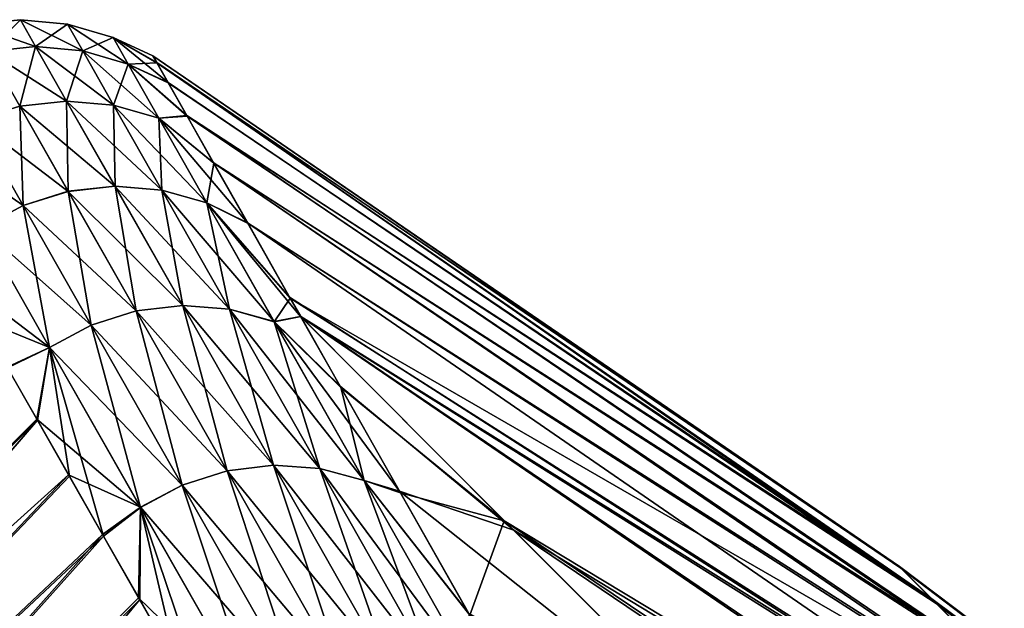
# Model space of a CAD drawing. Header units: metres. Extents: x -42 to 163, y -93 to 90.
# Tile 213 of 232: x 80.11 to 84.17, y 87.24 to 89.67. Entities that reach past the tile are written whole.
import ezdxf

# ---------------------------------------------------------------- set-up
doc = ezdxf.new("R2010")
doc.units = ezdxf.units.M
doc.layers.add('solid_500770_SW0001', color=7, linetype='CONTINUOUS')

msp = doc.modelspace()

# ---------------------------------------------------------------- linework, layer by layer
at = {"layer": 'solid_500770_SW0001'}
for points in [[(80.108292, 89.666733, 1.169352), (79.914131, 89.646248, 1.171438), (79.976936, 89.535919, 3.528274)], [(80.108292, 89.666733, 1.169352), (80.108337, 89.666626, -1.172057), (79.914131, 89.646248, 1.171438)], [(80.108337, 89.666626, -1.172057), (79.914177, 89.646133, -1.174143), (79.914131, 89.646248, 1.171438)], [(80.108337, 89.666626, -1.172057), (80.170975, 89.556366, -3.524437), (79.914177, 89.646133, -1.174143)], [(80.170975, 89.556366, -3.524437), (79.976982, 89.535728, -3.530715), (79.914177, 89.646133, -1.174143)], [(80.170929, 89.556557, 3.521996), (80.108292, 89.666733, 1.169352), (79.976936, 89.535919, 3.528274)], [(80.302948, 89.648552, -1.169066), (80.108337, 89.666626, -1.172057), (80.108292, 89.666733, 1.169352)], [(80.30291, 89.648659, 1.166363), (80.108292, 89.666733, 1.169352), (80.170929, 89.556557, 3.521996)], [(80.30291, 89.648659, 1.166363), (80.302948, 89.648552, -1.169066), (80.108292, 89.666733, 1.169352)], [(80.365364, 89.538544, -3.515438), (80.170975, 89.556366, -3.524437), (80.108337, 89.666626, -1.172057)], [(80.302948, 89.648552, -1.169066), (80.365364, 89.538544, -3.515438), (80.108337, 89.666626, -1.172057)], [(80.365318, 89.538734, 3.512999), (80.30291, 89.648659, 1.166363), (80.170929, 89.556557, 3.521996)], [(80.490639, 89.593498, -1.165305), (80.302948, 89.648552, -1.169066), (80.30291, 89.648659, 1.166363)], [(80.490601, 89.593613, 1.162604), (80.30291, 89.648659, 1.166363), (80.365318, 89.538734, 3.512999)], [(80.490601, 89.593613, 1.162604), (80.490639, 89.593498, -1.165305), (80.30291, 89.648659, 1.166363)], [(80.552788, 89.483849, -3.504123), (80.365364, 89.538544, -3.515438), (80.302948, 89.648552, -1.169066)], [(80.490639, 89.593498, -1.165305), (80.552788, 89.483849, -3.504123), (80.302948, 89.648552, -1.169066)], [(80.552742, 89.484039, 3.501687), (80.490601, 89.593613, 1.162604), (80.365318, 89.538734, 3.512999)], [(80.490601, 89.593613, 1.162604), (80.67099, 89.489479, 1.665518), (80.655006, 89.517471, 0.010973)], [(80.552742, 89.484039, 3.501687), (80.67099, 89.489479, 1.665518), (80.490601, 89.593613, 1.162604)], [(80.490601, 89.593613, 1.162604), (80.655006, 89.517471, 0.010973), (80.490639, 89.593498, -1.165305)], [(80.490639, 89.593498, -1.165305), (80.655006, 89.517471, 0.010973), (80.670601, 89.490189, -1.643599)], [(80.490639, 89.593498, -1.165305), (80.670601, 89.490189, -1.643599), (80.717079, 89.408119, -3.295525)], [(80.490639, 89.593498, -1.165305), (80.717079, 89.408119, -3.295525), (80.552788, 89.483849, -3.504123)], [(80.170929, 89.556557, 3.521996), (79.976936, 89.535919, 3.528274), (80.105209, 89.310524, 5.918386)], [(80.170975, 89.556366, -3.524437), (80.298851, 89.331291, -5.90981), (79.976982, 89.535728, -3.530715)], [(80.298859, 89.331459, 5.907855), (80.170929, 89.556557, 3.521996), (80.105209, 89.310524, 5.918386)], [(80.365318, 89.538734, 3.512999), (80.170929, 89.556557, 3.521996), (80.298859, 89.331459, 5.907855)], [(80.492783, 89.314003, -5.894722), (80.298851, 89.331291, -5.90981), (80.170975, 89.556366, -3.524437)], [(80.365364, 89.538544, -3.515438), (80.492783, 89.314003, -5.894722), (80.170975, 89.556366, -3.524437)], [(80.105209, 89.310524, 5.918386), (79.976936, 89.535919, 3.528274), (79.918945, 89.252129, 5.923978)], [(80.298851, 89.331291, -5.90981), (80.105202, 89.310356, -5.920343), (79.976982, 89.535728, -3.530715)], [(80.49279, 89.314163, 5.892769), (80.365318, 89.538734, 3.512999), (80.298859, 89.331459, 5.907855)], [(80.552742, 89.484039, 3.501687), (80.365318, 89.538734, 3.512999), (80.49279, 89.314163, 5.892769)], [(80.679672, 89.260025, -5.875755), (80.492783, 89.314003, -5.894722), (80.365364, 89.538544, -3.515438)], [(80.552788, 89.483849, -3.504123), (80.679672, 89.260025, -5.875755), (80.365364, 89.538544, -3.515438)], [(80.655006, 89.517471, 0.010973), (83.733704, 87.411667, 0.803647), (83.739807, 87.405571, -0.957254)], [(80.655006, 89.517471, 0.010973), (80.67099, 89.489479, 1.665518), (83.733704, 87.411667, 0.803647)], [(80.670601, 89.490189, -1.643599), (80.655006, 89.517471, 0.010973), (83.739807, 87.405571, -0.957254)], [(80.679672, 89.260193, 5.873806), (80.552742, 89.484039, 3.501687), (80.49279, 89.314163, 5.892769)], [(80.552742, 89.484039, 3.501687), (80.717926, 89.406654, 3.3174), (80.67099, 89.489479, 1.665518)], [(80.552742, 89.484039, 3.501687), (80.795998, 89.268837, 4.96637), (80.717926, 89.406654, 3.3174)], [(80.679672, 89.260193, 5.873806), (80.795998, 89.268837, 4.96637), (80.552742, 89.484039, 3.501687)], [(80.552788, 89.483849, -3.504123), (80.717079, 89.408119, -3.295525), (80.79467, 89.27108, -4.944528)], [(80.552788, 89.483849, -3.504123), (80.79467, 89.27108, -4.944528), (80.679672, 89.260025, -5.875755)], [(80.670601, 89.490189, -1.643599), (83.739807, 87.405571, -0.957254), (83.885277, 87.260094, -2.706117)], [(80.717079, 89.408119, -3.295525), (80.670601, 89.490189, -1.643599), (83.885277, 87.260094, -2.706117)], [(80.67099, 89.489479, 1.665518), (83.867058, 87.27832, 2.554442), (83.733704, 87.411667, 0.803647)], [(80.67099, 89.489479, 1.665518), (80.717926, 89.406654, 3.3174), (83.867058, 87.27832, 2.554442)], [(80.79467, 89.27108, -4.944528), (80.717079, 89.408119, -3.295525), (83.885277, 87.260094, -2.706117)], [(80.717926, 89.406654, 3.3174), (80.795998, 89.268837, 4.96637), (83.867058, 87.27832, 2.554442)], [(80.105202, 89.310356, -5.920343), (80.305176, 88.958878, -8.364836), (79.918938, 89.251961, -5.925934)], [(80.105209, 89.310524, 5.918386), (79.918945, 89.252129, 5.923978), (80.11927, 88.900497, 8.371384)], [(80.298851, 89.331291, -5.90981), (80.498291, 88.980293, -8.349945), (80.105202, 89.310356, -5.920343)], [(80.498291, 88.980293, -8.349945), (80.305176, 88.958878, -8.364836), (80.105202, 89.310356, -5.920343)], [(80.298859, 89.331459, 5.907855), (80.105209, 89.310524, 5.918386), (80.305214, 88.959007, 8.36346)], [(80.305214, 88.959007, 8.36346), (80.105209, 89.310524, 5.918386), (80.11927, 88.900497, 8.371384)], [(80.691521, 88.963821, -8.328634), (80.498291, 88.980293, -8.349945), (80.298851, 89.331291, -5.90981)], [(80.492783, 89.314003, -5.894722), (80.691521, 88.963821, -8.328634), (80.298851, 89.331291, -5.90981)], [(80.498329, 88.980415, 8.348571), (80.298859, 89.331459, 5.907855), (80.305214, 88.959007, 8.36346)], [(80.49279, 89.314163, 5.892769), (80.298859, 89.331459, 5.907855), (80.498329, 88.980415, 8.348571)], [(80.877563, 88.910973, -8.301855), (80.691521, 88.963821, -8.328634), (80.492783, 89.314003, -5.894722)], [(80.679672, 89.260025, -5.875755), (80.877563, 88.910973, -8.301855), (80.492783, 89.314003, -5.894722)], [(80.691559, 88.963943, 8.327263), (80.49279, 89.314163, 5.892769), (80.498329, 88.980415, 8.348571)], [(80.679672, 89.260193, 5.873806), (80.49279, 89.314163, 5.892769), (80.691559, 88.963943, 8.327263)], [(80.679672, 89.260025, -5.875755), (80.79467, 89.27108, -4.944528), (80.903824, 89.078491, -6.591457)], [(80.679672, 89.260193, 5.873806), (80.905609, 89.075478, 6.613291), (80.795998, 89.268837, 4.96637)], [(80.79467, 89.27108, -4.944528), (83.885277, 87.260094, -2.706117), (84.168297, 86.977081, -4.420949)], [(80.903824, 89.078491, -6.591457), (80.79467, 89.27108, -4.944528), (84.168297, 86.977081, -4.420949)], [(80.795998, 89.268837, 4.96637), (84.138184, 87.007195, 4.273113), (83.867058, 87.27832, 2.554442)], [(80.795998, 89.268837, 4.96637), (80.905609, 89.075478, 6.613291), (84.138184, 87.007195, 4.273113)], [(79.918938, 89.251961, -5.925934), (80.119232, 88.900368, -8.372761), (79.746918, 89.15918, -5.926489)], [(80.305176, 88.958878, -8.364836), (80.119232, 88.900368, -8.372761), (79.918938, 89.251961, -5.925934)], [(80.11927, 88.900497, 8.371384), (79.918945, 89.252129, 5.923978), (79.94735, 88.807953, 8.372207)], [(80.877602, 88.911095, 8.300488), (80.905609, 89.075478, 6.613291), (80.679672, 89.260193, 5.873806)], [(80.877602, 88.911095, 8.300488), (80.679672, 89.260193, 5.873806), (80.691559, 88.963943, 8.327263)], [(80.679672, 89.260025, -5.875755), (80.903824, 89.078491, -6.591457), (81.044838, 88.829567, -8.238121)], [(80.679672, 89.260025, -5.875755), (81.044838, 88.829567, -8.238121), (80.877563, 88.910973, -8.301855)], [(80.119232, 88.900368, -8.372761), (79.947304, 88.807823, -8.373583), (79.746918, 89.15918, -5.926489)], [(80.877602, 88.911095, 8.300488), (81.047112, 88.82576, 8.259929), (80.905609, 89.075478, 6.613291)], [(80.903824, 89.078491, -6.591457), (84.168297, 86.977081, -4.420949), (84.585297, 86.560074, -6.080186)], [(81.044838, 88.829567, -8.238121), (80.903824, 89.078491, -6.591457), (84.585297, 86.560074, -6.080186)], [(80.905609, 89.075478, 6.613291), (84.543671, 86.601707, 5.938047), (84.138184, 87.007195, 4.273113)], [(80.905609, 89.075478, 6.613291), (81.047112, 88.82576, 8.259929), (84.543671, 86.601707, 5.938047)], [(80.498291, 88.980293, -8.349945), (80.777863, 88.488228, -10.865399), (80.305176, 88.958878, -8.364836)], [(80.498329, 88.980415, 8.348571), (80.305214, 88.959007, 8.36346), (80.585793, 88.465729, 10.883761)], [(80.970108, 88.472908, -10.837682), (80.777863, 88.488228, -10.865399), (80.498291, 88.980293, -8.349945)], [(80.691521, 88.963821, -8.328634), (80.970108, 88.472908, -10.837682), (80.498291, 88.980293, -8.349945)], [(80.778175, 88.487816, 10.864375), (80.498329, 88.980415, 8.348571), (80.585793, 88.465729, 10.883761)], [(80.691559, 88.963943, 8.327263), (80.498329, 88.980415, 8.348571), (80.778175, 88.487816, 10.864375)], [(80.305176, 88.958878, -8.364836), (80.58548, 88.466141, -10.884789), (80.119232, 88.900368, -8.372761)], [(80.305214, 88.959007, 8.36346), (80.11927, 88.900497, 8.371384), (80.400299, 88.407043, 10.894113)], [(80.777863, 88.488228, -10.865399), (80.58548, 88.466141, -10.884789), (80.305176, 88.958878, -8.364836)], [(80.585793, 88.465729, 10.883761), (80.305214, 88.959007, 8.36346), (80.400299, 88.407043, 10.894113)], [(81.154991, 88.421631, -10.802871), (80.970108, 88.472908, -10.837682), (80.691521, 88.963821, -8.328634)], [(80.877563, 88.910973, -8.301855), (81.154991, 88.421631, -10.802871), (80.691521, 88.963821, -8.328634)], [(80.970421, 88.472496, 10.836659), (80.691559, 88.963943, 8.327263), (80.778175, 88.487816, 10.864375)], [(80.877602, 88.911095, 8.300488), (80.691559, 88.963943, 8.327263), (80.970421, 88.472496, 10.836659)], [(80.119232, 88.900368, -8.372761), (80.399979, 88.407448, -10.895141), (79.947304, 88.807823, -8.373583)], [(80.11927, 88.900497, 8.371384), (79.94735, 88.807953, 8.372207), (80.2285, 88.314819, 10.895248)], [(80.58548, 88.466141, -10.884789), (80.399979, 88.407448, -10.895141), (80.119232, 88.900368, -8.372761)], [(80.400299, 88.407043, 10.894113), (80.11927, 88.900497, 8.371384), (80.2285, 88.314819, 10.895248)], [(80.877563, 88.910973, -8.301855), (81.044838, 88.829567, -8.238121), (81.218178, 88.522934, -9.887367)], [(80.877563, 88.910973, -8.301855), (81.218178, 88.522934, -9.887367), (81.263298, 88.443222, -10.270551)], [(80.877563, 88.910973, -8.301855), (81.263298, 88.443222, -10.270551), (81.154991, 88.421631, -10.802871)], [(80.877602, 88.911095, 8.300488), (81.221107, 88.518219, 9.90907), (81.047112, 88.82576, 8.259929)], [(81.155304, 88.421227, 10.801853), (81.221107, 88.518219, 9.90907), (80.877602, 88.911095, 8.300488)], [(81.155304, 88.421227, 10.801853), (80.877602, 88.911095, 8.300488), (80.970421, 88.472496, 10.836659)], [(81.044838, 88.829567, -8.238121), (84.585297, 86.560074, -6.080186), (85.131042, 86.014336, -7.66296)], [(81.218178, 88.522934, -9.887367), (81.044838, 88.829567, -8.238121), (85.131042, 86.014336, -7.66296)], [(81.047112, 88.82576, 8.259929), (81.221107, 88.518219, 9.90907), (84.543671, 86.601707, 5.938047)], [(79.837761, 88.612206, -8.784778), (79.947304, 88.807823, -8.373583), (80.228188, 88.315224, -10.896276)], [(80.399979, 88.407448, -10.895141), (80.228188, 88.315224, -10.896276), (79.947304, 88.807823, -8.373583)], [(80.05555, 88.230865, 10.709656), (80.2285, 88.314819, 10.895248), (79.94735, 88.807953, 8.372207)], [(79.940659, 88.43206, -9.744875), (79.837761, 88.612206, -8.784778), (80.228188, 88.315224, -10.896276)], [(81.155304, 88.421227, 10.801853), (81.264091, 88.44236, 10.273062), (81.221107, 88.518219, 9.90907)], [(81.263298, 88.443222, -10.270551), (81.218178, 88.522934, -9.887367), (85.131042, 86.014336, -7.66296)], [(81.221107, 88.518219, 9.90907), (85.078423, 86.066956, 7.528307), (84.543671, 86.601707, 5.938047)], [(81.221107, 88.518219, 9.90907), (81.264091, 88.44236, 10.273062), (85.078423, 86.066956, 7.528307)], [(80.58548, 88.466141, -10.884789), (80.96035, 87.806877, -13.497401), (80.399979, 88.407448, -10.895141)], [(80.585793, 88.465729, 10.883761), (80.400299, 88.407043, 10.894113), (80.775635, 87.747681, 13.509572)], [(80.777863, 88.488228, -10.865399), (81.151764, 87.829887, -13.473341), (80.58548, 88.466141, -10.884789)], [(81.151764, 87.829887, -13.473341), (80.96035, 87.806877, -13.497401), (80.58548, 88.466141, -10.884789)], [(80.778175, 88.487816, 10.864375), (80.585793, 88.465729, 10.883761), (80.960548, 87.806633, 13.496677)], [(80.960548, 87.806633, 13.496677), (80.585793, 88.465729, 10.883761), (80.775635, 87.747681, 13.509572)], [(81.342728, 87.816124, -13.438993), (81.151764, 87.829887, -13.473341), (80.777863, 88.488228, -10.865399)], [(80.970108, 88.472908, -10.837682), (81.342728, 87.816124, -13.438993), (80.777863, 88.488228, -10.865399)], [(81.151962, 87.829636, 13.47262), (80.778175, 88.487816, 10.864375), (80.960548, 87.806633, 13.496677)], [(80.970421, 88.472496, 10.836659), (80.778175, 88.487816, 10.864375), (81.151962, 87.829636, 13.47262)], [(81.526077, 87.766945, -13.395885), (81.342728, 87.816124, -13.438993), (80.970108, 88.472908, -10.837682)], [(81.154991, 88.421631, -10.802871), (81.526077, 87.766945, -13.395885), (80.970108, 88.472908, -10.837682)], [(81.342926, 87.815872, 13.438277), (80.970421, 88.472496, 10.836659), (81.151962, 87.829636, 13.47262)], [(81.155304, 88.421227, 10.801853), (80.970421, 88.472496, 10.836659), (81.342926, 87.815872, 13.438277)], [(80.053635, 88.234268, -10.69571), (79.940659, 88.43206, -9.744875), (80.228188, 88.315224, -10.896276)], [(81.154991, 88.421631, -10.802871), (81.263298, 88.443222, -10.270551), (81.426315, 88.155312, -11.542862)], [(81.154991, 88.421631, -10.802871), (81.426315, 88.155312, -11.542862), (81.671783, 87.722633, -13.209263)], [(81.154991, 88.421631, -10.802871), (81.671783, 87.722633, -13.209263), (81.526077, 87.766945, -13.395885)], [(81.155304, 88.421227, 10.801853), (81.429985, 88.149597, 11.564651), (81.264091, 88.44236, 10.273062)], [(81.526276, 87.766693, 13.395174), (81.429985, 88.149597, 11.564651), (81.155304, 88.421227, 10.801853)], [(81.526276, 87.766693, 13.395174), (81.155304, 88.421227, 10.801853), (81.342926, 87.815872, 13.438277)], [(81.263298, 88.443222, -10.270551), (85.131042, 86.014336, -7.66296), (85.798668, 85.34671, -9.149368)], [(82.142883, 87.561569, -12.224165), (81.263298, 88.443222, -10.270551), (85.798668, 85.34671, -9.149368)], [(81.426315, 88.155312, -11.542862), (81.263298, 88.443222, -10.270551), (82.142883, 87.561569, -12.224165)], [(81.264091, 88.44236, 10.273062), (85.73571, 85.40966, 9.023894), (85.078423, 86.066956, 7.528307)], [(81.264091, 88.44236, 10.273062), (82.103882, 87.600578, 12.147486), (85.73571, 85.40966, 9.023894)], [(81.429985, 88.149597, 11.564651), (82.103882, 87.600578, 12.147486), (81.264091, 88.44236, 10.273062)], [(80.399979, 88.407448, -10.895141), (80.775436, 87.747925, -13.510298), (80.228188, 88.315224, -10.896276)], [(80.400299, 88.407043, 10.894113), (80.2285, 88.314819, 10.895248), (80.604004, 87.65583, 13.511082)], [(80.96035, 87.806877, -13.497401), (80.775436, 87.747925, -13.510298), (80.399979, 88.407448, -10.895141)], [(80.775635, 87.747681, 13.509572), (80.400299, 88.407043, 10.894113), (80.604004, 87.65583, 13.511082)], [(80.17585, 88.02018, -11.632514), (80.053635, 88.234268, -10.69571), (80.228188, 88.315224, -10.896276)], [(80.05555, 88.230865, 10.709656), (80.178291, 88.015793, 11.649373), (80.2285, 88.314819, 10.895248)], [(80.17585, 88.02018, -11.632514), (80.228188, 88.315224, -10.896276), (80.603813, 87.656075, -13.511807)], [(80.178291, 88.015793, 11.649373), (80.310104, 87.784317, 12.576722), (80.2285, 88.314819, 10.895248)], [(80.775436, 87.747925, -13.510298), (80.603813, 87.656075, -13.511807), (80.228188, 88.315224, -10.896276)], [(80.450844, 87.537354, 13.490749), (80.604004, 87.65583, 13.511082), (80.2285, 88.314819, 10.895248)], [(80.310104, 87.784317, 12.576722), (80.450844, 87.537354, 13.490749), (80.2285, 88.314819, 10.895248)], [(76.655869, 84.506142, 11.320271), (80.178291, 88.015793, 11.649373), (80.05555, 88.230865, 10.709656)], [(76.659798, 84.502136, -11.342885), (80.053635, 88.234268, -10.69571), (80.17585, 88.02018, -11.632514)], [(81.671783, 87.722633, -13.209263), (81.426315, 88.155312, -11.542862), (82.142883, 87.561569, -12.224165)], [(81.429985, 88.149597, 11.564651), (81.675705, 87.71611, 13.231763), (82.103882, 87.600578, 12.147486)], [(81.526276, 87.766693, 13.395174), (81.675705, 87.71611, 13.231763), (81.429985, 88.149597, 11.564651)], [(76.923492, 84.231339, 12.691237), (80.178291, 88.015793, 11.649373), (76.655869, 84.506142, 11.320271)], [(76.659798, 84.502136, -11.342885), (80.17585, 88.02018, -11.632514), (80.306999, 87.789902, -12.55621)], [(76.923492, 84.231339, 12.691237), (80.310104, 87.784317, 12.576722), (80.178291, 88.015793, 11.649373)], [(80.306999, 87.789902, -12.55621), (80.17585, 88.02018, -11.632514), (80.603813, 87.656075, -13.511807)], [(80.96035, 87.806877, -13.497401), (81.44529, 86.953583, -16.218628), (80.775436, 87.747925, -13.510298)], [(80.960548, 87.806633, 13.496677), (80.775635, 87.747681, 13.509572), (81.261147, 86.894264, 16.232414)], [(81.151764, 87.829887, -13.473341), (81.635483, 86.977814, -16.189693), (80.96035, 87.806877, -13.497401)], [(81.635483, 86.977814, -16.189693), (81.44529, 86.953583, -16.218628), (80.96035, 87.806877, -13.497401)], [(81.151962, 87.829636, 13.47262), (80.960548, 87.806633, 13.496677), (81.44532, 86.953598, 16.216837)], [(81.44532, 86.953598, 16.216837), (80.960548, 87.806633, 13.496677), (81.261147, 86.894264, 16.232414)], [(81.824814, 86.966057, -16.14846), (81.635483, 86.977814, -16.189693), (81.151764, 87.829887, -13.473341)], [(81.342728, 87.816124, -13.438993), (81.824814, 86.966057, -16.14846), (81.151764, 87.829887, -13.473341)], [(81.635521, 86.977829, 16.18791), (81.151962, 87.829636, 13.47262), (81.44532, 86.953598, 16.216837)], [(81.342926, 87.815872, 13.438277), (81.151962, 87.829636, 13.47262), (81.635521, 86.977829, 16.18791)], [(82.006226, 86.919594, -16.096748), (81.824814, 86.966057, -16.14846), (81.342728, 87.816124, -13.438993)], [(81.526077, 87.766945, -13.395885), (82.006226, 86.919594, -16.096748), (81.342728, 87.816124, -13.438993)], [(81.824852, 86.966072, 16.146685), (81.342926, 87.815872, 13.438277), (81.635521, 86.977829, 16.18791)], [(81.526276, 87.766693, 13.395174), (81.342926, 87.815872, 13.438277), (81.824852, 86.966072, 16.146685)], [(76.659798, 84.502136, -11.342885), (80.306999, 87.789902, -12.55621), (76.927094, 84.227684, -12.708989)], [(76.923492, 84.231339, 12.691237), (80.450844, 87.537354, 13.490749), (80.310104, 87.784317, 12.576722)], [(76.927094, 84.227684, -12.708989), (80.306999, 87.789902, -12.55621), (80.447113, 87.544083, -13.467076)], [(80.447113, 87.544083, -13.467076), (80.306999, 87.789902, -12.55621), (80.603813, 87.656075, -13.511807)], [(81.526077, 87.766945, -13.395885), (81.671783, 87.722633, -13.209263), (81.956932, 87.219223, -14.896311)], [(81.526077, 87.766945, -13.395885), (81.956932, 87.219223, -14.896311), (82.006226, 86.919594, -16.096748)], [(81.526276, 87.766693, 13.395174), (81.961273, 87.211838, 14.918889), (81.675705, 87.71611, 13.231763)], [(82.006271, 86.919609, 16.09498), (81.961273, 87.211838, 14.918889), (81.526276, 87.766693, 13.395174)], [(82.006271, 86.919609, 16.09498), (81.526276, 87.766693, 13.395174), (81.824852, 86.966072, 16.146685)], [(80.775436, 87.747925, -13.510298), (81.261116, 86.894241, -16.234209), (80.603813, 87.656075, -13.511807)], [(80.775635, 87.747681, 13.509572), (80.604004, 87.65583, 13.511082), (81.089737, 86.802841, 16.234371)], [(81.44529, 86.953583, -16.218628), (81.261116, 86.894241, -16.234209), (80.775436, 87.747925, -13.510298)], [(81.261147, 86.894264, 16.232414), (80.775635, 87.747681, 13.509572), (81.089737, 86.802841, 16.234371)], [(81.671783, 87.722633, -13.209263), (82.142883, 87.561569, -12.224165), (83.176346, 86.528114, -14.026122)], [(81.956932, 87.219223, -14.896311), (81.671783, 87.722633, -13.209263), (83.176346, 86.528114, -14.026122)], [(81.675705, 87.71611, 13.231763), (81.961273, 87.211838, 14.918889), (82.103882, 87.600578, 12.147486)], [(80.595757, 87.283295, -14.364353), (80.447113, 87.544083, -13.467076), (80.603813, 87.656075, -13.511807)], [(80.450844, 87.537354, 13.490749), (80.600067, 87.27549, 14.390657), (80.604004, 87.65583, 13.511082)], [(80.595757, 87.283295, -14.364353), (80.603813, 87.656075, -13.511807), (81.089706, 86.802826, -16.236168)], [(80.600067, 87.27549, 14.390657), (80.757652, 86.998795, 15.277427), (80.604004, 87.65583, 13.511082)], [(81.261116, 86.894241, -16.234209), (81.089706, 86.802826, -16.236168), (80.603813, 87.656075, -13.511807)], [(80.923637, 86.707489, 16.151796), (81.089737, 86.802841, 16.234371), (80.604004, 87.65583, 13.511082)], [(80.757652, 86.998795, 15.277427), (80.923637, 86.707489, 16.151796), (80.604004, 87.65583, 13.511082)], [(81.961273, 87.211838, 14.918889), (83.085655, 86.618805, 13.883518), (82.103882, 87.600578, 12.147486)], [(82.103882, 87.600578, 12.147486), (86.507278, 84.6381, 10.406001), (85.73571, 85.40966, 9.023894)], [(82.103882, 87.600578, 12.147486), (83.085655, 86.618805, 13.883518), (86.507278, 84.6381, 10.406001)], [(82.142883, 87.561569, -12.224165), (85.798668, 85.34671, -9.149368), (86.579773, 84.565605, -10.520718)], [(83.176346, 86.528114, -14.026122), (82.142883, 87.561569, -12.224165), (86.579773, 84.565605, -10.520718)], [(77.220459, 83.92585, 14.046389), (80.450844, 87.537354, 13.490749), (76.923492, 84.231339, 12.691237)], [(76.927094, 84.227684, -12.708989), (80.447113, 87.544083, -13.467076), (77.223892, 83.922394, -14.060293)], [(77.220459, 83.92585, 14.046389), (80.600067, 87.27549, 14.390657), (80.450844, 87.537354, 13.490749)], [(77.223892, 83.922394, -14.060293), (80.447113, 87.544083, -13.467076), (80.595757, 87.283295, -14.364353)], [(83.733704, 87.411667, 0.803647), (87.931816, 84.245514, 0.536793), (87.93589, 84.24144, -0.639395)], [(83.733704, 87.411667, 0.803647), (83.867058, 87.27832, 2.554442), (87.931816, 84.245514, 0.536793)], [(83.739807, 87.405571, -0.957254), (83.733704, 87.411667, 0.803647), (87.93589, 84.24144, -0.639395)], [(83.739807, 87.405571, -0.957254), (87.93589, 84.24144, -0.639395), (88.033058, 84.144272, -1.807542)], [(83.885277, 87.260094, -2.706117), (83.739807, 87.405571, -0.957254), (88.033058, 84.144272, -1.807542)], [(77.546448, 83.589859, 15.384988), (80.600067, 87.27549, 14.390657), (77.220459, 83.92585, 14.046389)], [(77.223892, 83.922394, -14.060293), (80.595757, 87.283295, -14.364353), (80.752846, 87.007545, -15.249274)], [(77.546448, 83.589859, 15.384988), (80.757652, 86.998795, 15.277427), (80.600067, 87.27549, 14.390657)], [(80.752846, 87.007545, -15.249274), (80.595757, 87.283295, -14.364353), (81.089706, 86.802826, -16.236168)], [(83.867058, 87.27832, 2.554442), (88.020889, 84.156441, 1.706231), (87.931816, 84.245514, 0.536793)], [(83.867058, 87.27832, 2.554442), (84.138184, 87.007195, 4.273113), (88.020889, 84.156441, 1.706231)], [(83.885277, 87.260094, -2.706117), (88.033058, 84.144272, -1.807542), (88.222099, 83.955231, -2.952959)], [(84.168297, 86.977081, -4.420949), (83.885277, 87.260094, -2.706117), (88.222099, 83.955231, -2.952959)]]:
    msp.add_3dface(points, dxfattribs=at)

doc.saveas('drawing.dxf')
